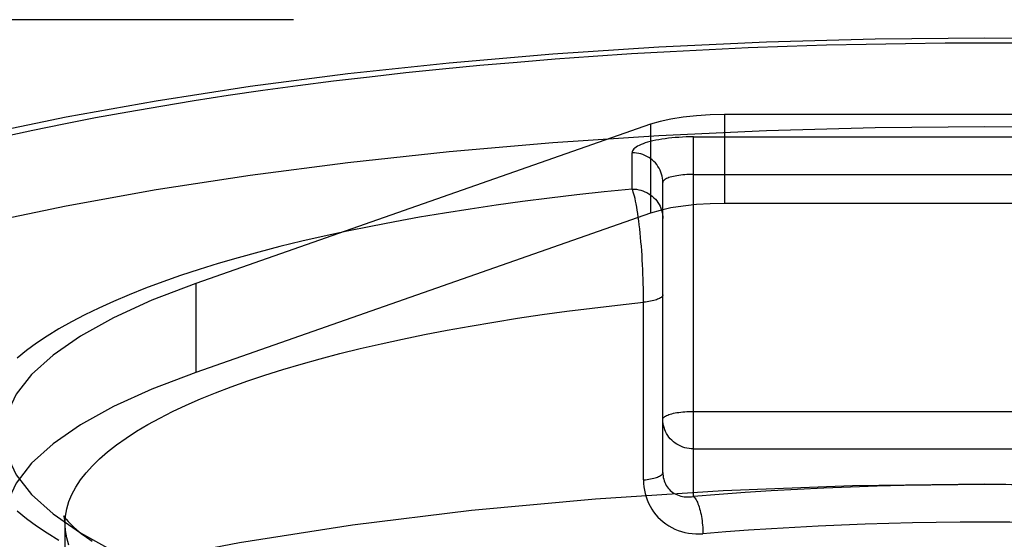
# Model space of a CAD drawing. Header units: inches. Extents: x 0 to 253, y 0 to 164.
# Tile 42 of 97: x 43.856 to 44.177, y 119.728 to 119.898. Entities that reach past the tile are written whole.
import ezdxf

# ---------------------------------------------------------------- set-up
doc = ezdxf.new("R2010")
doc.units = ezdxf.units.IN
doc.header["$LTSCALE"] = 13.9398122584
doc.header["$MEASUREMENT"] = 0
doc.linetypes.add('HIDDEN', pattern=[0.2, 0.1, -0.1])
doc.layers.add('DEFAULT_2', color=8, linetype='HIDDEN')

msp = doc.modelspace()

# ---------------------------------------------------------------- linework, layer by layer
at = {"layer": 'DEFAULT_2', "color": 8, "linetype": 'HIDDEN'}
for p, q in [((46.7328263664, 119.8975291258), (42.5543263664, 119.8975291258)), ((44.0854546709, 119.8665607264), (44.0854546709, 119.8375829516)), ((44.2551980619, 119.8665607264), (44.0854546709, 119.8665607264)), ((44.0613322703, 119.8634123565), (43.9130207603, 119.8114961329)), ((44.0613322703, 119.8634123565), (44.0613322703, 119.8344345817)), ((44.07532636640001, 119.7420373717), (44.07532636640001, 119.8593137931)), ((44.07532636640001, 119.8593137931), (44.2653263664, 119.8593137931)), ((44.0553263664, 119.842312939), (44.0553263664, 119.8541374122)), ((44.07532636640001, 119.8470663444), (44.2653263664, 119.8470663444)), ((44.0653263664, 119.749832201), (44.0653263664, 119.844478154)), ((44.2551980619, 119.8375829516), (44.0854546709, 119.8375829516)), ((44.0613322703, 119.8344345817), (43.9130207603, 119.7825183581)), ((43.9130207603, 119.8114961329), (43.9130207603, 119.7825183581)), ((44.0590360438, 119.747428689), (44.0590308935, 119.8068794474)), ((44.07532636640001, 119.7697922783), (44.2653263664, 119.7697922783)), ((44.07532636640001, 119.7575448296), (44.2653263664, 119.7575448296)), ((43.8703263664, 118.6214982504), (43.8703263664, 119.7332788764))]:
    msp.add_line(p, q, dxfattribs=at)
for points in [[(43.6703263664, 119.7622566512), (43.6716051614, 119.7714885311), (43.6754156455, 119.7806735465), (43.6817576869, 119.7897643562), (43.6905798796, 119.7987155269), (43.7018560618, 119.8074802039), (43.7155103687, 119.8160153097), (43.7314911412, 119.8242754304), (43.74969960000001, 119.8322207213), (43.7700596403, 119.8398081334), (43.7924515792, 119.8470018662), (43.8167764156, 119.8537621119), (43.84289599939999, 119.8600578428), (43.8706904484, 119.8658533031), (43.9000059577, 119.8711228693), (43.93070420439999, 119.8758355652), (43.9626188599, 119.8799716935), (43.9955959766, 119.8835056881), (44.029460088, 119.8864241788), (44.0640447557, 119.8887075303), (44.09916894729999, 119.8903489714), (44.13456658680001, 119.8913335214), (44.1703263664, 119.8916661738)], [(44.1703263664, 119.8916661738), (44.2060861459, 119.8913335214), (44.2414837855, 119.8903489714), (44.2766079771, 119.8887075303), (44.31119264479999, 119.8864241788), (44.3450567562, 119.8835056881), (44.3780338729, 119.8799716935), (44.4099485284, 119.8758355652), (44.4406467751, 119.8711228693), (44.4699622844, 119.8658533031), (44.4977567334, 119.8600578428), (44.5238763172, 119.8537621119), (44.5482011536, 119.8470018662), (44.5705930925, 119.8398081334), (44.5909531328, 119.8322207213), (44.6091615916, 119.8242754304), (44.6251423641, 119.8160153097), (44.638796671, 119.8074802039), (44.65007285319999, 119.7987155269), (44.6588950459, 119.7897643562), (44.66523708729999, 119.7806735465), (44.6690475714, 119.7714885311), (44.6703263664, 119.7622566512)], [(43.8498240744, 119.8593812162), (43.859757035, 119.8615193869), (43.86990295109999, 119.8635894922), (43.8802546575, 119.8655901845), (43.8908052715, 119.8675200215), (43.9015473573, 119.8693777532), (43.9124737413, 119.8711620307), (43.9235767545, 119.8728717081), (43.9348489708, 119.8745055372), (43.9462824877, 119.8760624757), (43.9578696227, 119.877541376), (43.9696022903, 119.8789413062), (43.9814726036, 119.8802612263), (43.9934722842, 119.8815003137), (44.0055932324, 119.882657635), (44.0178270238, 119.8837324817), (44.0301653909, 119.8847240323), (44.0425997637, 119.8856316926), (44.0551216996, 119.8864547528), (44.0677225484, 119.8871927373), (44.0803937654, 119.8878450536), (44.0931265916, 119.8884113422), (44.1059123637, 119.8888911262), (44.1187422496, 119.8892841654), (44.1316075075, 119.8895901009), (44.1444992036, 119.8898088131), (44.1574040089, 119.8899400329), (44.1703263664, 119.88998385)], [(44.1703263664, 119.88998385), (44.1832485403, 119.8899400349)], [(44.0854546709, 119.8665607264), (44.0807486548, 119.8664628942), (44.0762636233, 119.866187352), (44.07194964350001, 119.8657275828), (44.0679565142, 119.8651031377), (44.0644340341, 119.8643335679), (44.0613322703, 119.8634123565)], [(43.6703263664, 119.7332788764), (43.6716051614, 119.7425107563), (43.6754156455, 119.7516957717), (43.6817576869, 119.7607865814), (43.6905798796, 119.7697377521), (43.7018560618, 119.7785024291), (43.7155103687, 119.7870375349), (43.7314911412, 119.7952976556), (43.74969960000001, 119.8032429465), (43.7700596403, 119.8108303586), (43.7924515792, 119.8180240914), (43.8167764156, 119.8247843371), (43.84289599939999, 119.831080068), (43.8706904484, 119.8368755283), (43.9000059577, 119.8421450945), (43.93070420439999, 119.8468577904), (43.9626188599, 119.8509939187), (43.9955959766, 119.8545279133), (44.029460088, 119.8574464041), (44.0640447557, 119.8597297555), (44.09916894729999, 119.8613711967), (44.13456658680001, 119.8623557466), (44.1703263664, 119.862688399)], [(44.1703263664, 119.862688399), (44.2060861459, 119.8623557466), (44.2414837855, 119.8613711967), (44.2766079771, 119.8597297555), (44.31119264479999, 119.8574464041), (44.3450567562, 119.8545279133), (44.3780338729, 119.8509939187), (44.4099485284, 119.8468577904), (44.4406467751, 119.8421450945), (44.4699622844, 119.8368755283), (44.4977567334, 119.831080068), (44.5238763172, 119.8247843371), (44.5482011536, 119.8180240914), (44.5705930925, 119.8108303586), (44.5909531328, 119.8032429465), (44.6091615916, 119.7952976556), (44.6251423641, 119.7870375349), (44.638796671, 119.7785024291), (44.65007285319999, 119.7697377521), (44.6588950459, 119.7607865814), (44.66523708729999, 119.7516957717), (44.6690475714, 119.7425107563), (44.6703263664, 119.7332788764)], [(44.07532636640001, 119.8593137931), (44.0741203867, 119.8593043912), (44.07292135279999, 119.859276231), (44.0717265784, 119.8592292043), (44.070544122, 119.8591636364), (44.069380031, 119.8590796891), (44.068237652, 119.8589777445), (44.06712096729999, 119.8588580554), (44.0660341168, 119.8587211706), (44.0649813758, 119.8585675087), (44.0639663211, 119.8583977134), (44.062992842, 119.8582123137), (44.0620642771, 119.8580120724), (44.0611842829, 119.8577976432), (44.0603557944, 119.8575698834), (44.0595821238, 119.8573295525), (44.0588657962, 119.8570775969), (44.05820975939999, 119.8568148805), (44.0576160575, 119.8565424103), (44.0570871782, 119.8562611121), (44.05662473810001, 119.8559720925), (44.0562308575, 119.8556764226), (44.0559065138, 119.8553751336), (44.05565318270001, 119.8550690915), (44.0554714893, 119.8547598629), (44.0553626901, 119.8544495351), (44.0553263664, 119.8541374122)], [(44.0653263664, 119.844478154), (44.0653008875, 119.8451672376), (44.0652245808, 119.8458528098), (44.0650978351, 119.846531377), (44.0649212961, 119.8471994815), (44.06469586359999, 119.8478537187), (44.0644226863, 119.8484907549), (44.0641031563, 119.8491073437), (44.0637389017, 119.8497003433), (44.0633317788, 119.8502667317), (44.0628838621, 119.8508036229), (44.0623974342, 119.851308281), (44.0618749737, 119.8517781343), (44.06131914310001, 119.8522107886), (44.0607327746, 119.8526040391), (44.0601188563, 119.852955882), (44.0594805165, 119.8532645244), (44.0588210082, 119.8535283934), (44.058143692, 119.8537461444), (44.0574520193, 119.8539166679), (44.0567495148, 119.8540390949), (44.05603975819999, 119.8541128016), (44.0553263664, 119.8541374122)], [(44.07532636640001, 119.8470663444), (44.0746129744, 119.84705975), (44.07390321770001, 119.8470400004), (44.07320071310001, 119.8470071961), (44.0725090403, 119.8469615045), (44.0718317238, 119.8469031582), (44.0711722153, 119.8468324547), (44.07053387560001, 119.8467497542), (44.0699199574, 119.8466554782), (44.0693335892, 119.8465501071), (44.0687777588, 119.8464341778), (44.06825529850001, 119.846308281), (44.0677688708, 119.8461730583), (44.0673209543, 119.8460291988), (44.0669138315, 119.8458774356), (44.066549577, 119.8457185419), (44.0662300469, 119.8455533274), (44.0659568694, 119.845382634), (44.0657314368, 119.8452073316), (44.0655548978, 119.8450283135), (44.065428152, 119.844846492), (44.0653518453, 119.8446627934), (44.0653263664, 119.844478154)], [(44.0553263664, 119.842312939), (44.046216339, 119.8413963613), (44.0372199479, 119.8404108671), (44.0283324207, 119.8393558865), (44.0195680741, 119.8382331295), (44.0109376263, 119.8370437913), (44.0024471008, 119.8357888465), (43.9941035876, 119.8344692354), (43.9859146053, 119.8330862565), (43.9778878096, 119.8316410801), (43.97002987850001, 119.830135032), (43.962347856, 119.8285693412), (43.9548482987, 119.8269454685), (43.9475380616, 119.8252647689), (43.940423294, 119.8235287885), (43.9335104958, 119.821738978), (43.926805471, 119.8198969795), (43.9203143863, 119.8180043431), (43.9140426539, 119.8160627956), (43.907996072, 119.8140739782), (43.9021796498, 119.8120396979), (43.8965988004, 119.8099616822), (43.8912581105, 119.8078418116), (43.88616258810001, 119.8056818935), (43.8813163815, 119.8034838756), (43.8767240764, 119.8012496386), (43.8723893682, 119.7989811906), (43.8683164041, 119.7966804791), (43.8645084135, 119.7943495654), (43.8609690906, 119.7919904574), (43.8577011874, 119.7896052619), (43.8547079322, 119.7871960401)], [(44.0590308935, 119.8068794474), (44.05901529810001, 119.808393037), (44.0589894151, 119.8099210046), (44.0589532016, 119.8114595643), (44.0589068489, 119.8130048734), (44.0588503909, 119.814552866), (44.05878408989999, 119.8160994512), (44.05870805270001, 119.8176407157), (44.058622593, 119.8191726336), (44.0585278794, 119.8206913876), (44.0584242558, 119.8221931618), (44.0583119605, 119.823673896), (44.0581913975, 119.8251296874), (44.0580628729, 119.8265563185), (44.0579268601, 119.8279497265), (44.0577837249, 119.8293058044), (44.0576339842, 119.8306205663), (44.05747806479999, 119.8318900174), (44.05731651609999, 119.8331103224), (44.0571498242, 119.8342776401), (44.0569785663, 119.835388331), (44.0568032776, 119.8364388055), (44.0566245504, 119.8374256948), (44.0564429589, 119.83834579), (44.05625909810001, 119.8391961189), (44.0560735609, 119.8399738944), (44.0558869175, 119.8406765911), (44.0556997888, 119.8413019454), (44.05551222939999, 119.8418478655), (44.0553263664, 119.8423129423)], [(44.0553263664, 119.8423129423), (44.05603975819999, 119.8422883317), (44.0567495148, 119.842214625), (44.0574520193, 119.842092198), (44.058143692, 119.8419216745), (44.0588210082, 119.8417039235), (44.0594805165, 119.8414400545), (44.0601188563, 119.8411314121), (44.0607327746, 119.8407795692), (44.06131914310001, 119.8403863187), (44.0618749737, 119.8399536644), (44.0623974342, 119.8394838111), (44.0628838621, 119.838979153), (44.0633317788, 119.8384422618), (44.0637389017, 119.8378758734), (44.0641031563, 119.8372828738), (44.0644226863, 119.836666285), (44.06469586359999, 119.8360292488), (44.0649212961, 119.8353750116), (44.0650978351, 119.8347069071), (44.0652245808, 119.8340283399), (44.0653008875, 119.8333427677), (44.0653263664, 119.8326536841)], [(44.0854546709, 119.8375829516), (44.0807486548, 119.8374851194), (44.0762636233, 119.8372095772), (44.07194964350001, 119.836749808), (44.0679565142, 119.8361253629)], [(44.0679565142, 119.8361253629), (44.0644340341, 119.8353557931), (44.0613322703, 119.8344345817)], [(43.9130207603, 119.8114961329), (43.898672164, 119.8060276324), (43.8861198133, 119.8003185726), (43.8753325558, 119.7943497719), (43.8664038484, 119.7881787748), (43.85940813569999, 119.7818429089), (43.8543713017, 119.7753836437), (43.8513439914, 119.7688408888), (43.8503263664, 119.7622566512)], [(44.0653263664, 119.8077877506), (44.0653044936, 119.8076166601), (44.0652389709, 119.8074463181), (44.0651300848, 119.8072774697), (44.0649783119, 119.8071108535), (44.0647843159, 119.8069471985), (44.0645489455, 119.8067872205), (44.0642732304, 119.8066316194), (44.0639583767, 119.8064810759), (44.0636057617, 119.8063362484), (44.0632169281, 119.8061977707), (44.0627935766, 119.8060662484), (44.0623375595, 119.805942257), (44.0618508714, 119.8058263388), (44.06133564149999, 119.8057190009), (44.0607941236, 119.8056207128), (44.0602286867, 119.8055319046), (44.0596418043, 119.8054529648), (44.0590360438, 119.8053842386)], [(43.8703263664, 119.7332788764), (43.8704661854, 119.7356491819), (43.870885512, 119.738017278), (43.8715839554, 119.7403809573), (43.8725608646, 119.7427380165), (43.8738153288, 119.7450862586), (43.8753461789, 119.7474234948), (43.8771519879, 119.7497475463), (43.8792310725, 119.752056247), (43.8815814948, 119.7543474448), (43.8842010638, 119.756619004), (43.8870873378, 119.7588688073), (43.8902376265, 119.7610947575), (43.8936489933, 119.7632947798), (43.8973182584, 119.7654668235), (43.9012420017, 119.7676088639), (43.90541656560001, 119.7697189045), (43.90983805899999, 119.7717949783), (43.9145023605, 119.7738351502), (43.9194051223, 119.7758375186), (43.9245417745, 119.7778002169), (43.9299075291, 119.7797214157), (43.93549738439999, 119.7815993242), (43.94130613, 119.7834321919), (43.9473283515, 119.7852183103), (43.9535584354, 119.7869560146), (43.9599905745, 119.7886436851), (43.9666187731, 119.7902797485), (43.973436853, 119.7918626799), (43.9804384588, 119.7933910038), (43.9876170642, 119.7948632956), (43.9949659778, 119.7962781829), (44.00247834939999, 119.7976343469), (44.0101471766, 119.7989305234), (44.0179653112, 119.8001655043), (44.0259254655, 119.8013381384), (44.0340202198, 119.8024473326), (44.04224202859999, 119.8034920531), (44.0505832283, 119.804471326), (44.0590360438, 119.8053842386)], [(43.9130207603, 119.7825183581), (43.898672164, 119.7770498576), (43.8861198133, 119.7713407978), (43.8753325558, 119.7653719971), (43.8664038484, 119.759201), (43.85940813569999, 119.7528651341), (43.8543713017, 119.746405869), (43.8513439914, 119.739863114)], [(44.0653263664, 119.7672040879), (44.06535184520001, 119.7673887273), (44.065428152, 119.7675724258), (44.0655548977, 119.7677542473), (44.0657314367, 119.7679332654), (44.0659568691, 119.7681085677), (44.0662300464, 119.7682792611), (44.06654957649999, 119.7684444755), (44.0669138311, 119.7686033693), (44.067320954, 119.7687551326), (44.0677688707, 119.7688989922), (44.06825529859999, 119.7690342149), (44.0687777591, 119.7691601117), (44.0693335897, 119.7692760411), (44.0699199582, 119.7693814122), (44.07053387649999, 119.7694756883), (44.0711722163, 119.7695583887), (44.0718317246, 119.7696290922), (44.0725090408, 119.7696874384), (44.0732007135, 119.7697331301), (44.07390321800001, 119.7697659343), (44.0746129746, 119.7697856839), (44.07532636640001, 119.7697922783)], [(44.07532636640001, 119.7575448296), (44.0746128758, 119.7575694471), (44.0739030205, 119.7576431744), (44.0732004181, 119.757765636), (44.0725086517, 119.7579362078), (44.0718312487, 119.75815402), (44.0711716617, 119.7584179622), (44.0705332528, 119.7587266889), (44.0699192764, 119.759078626), (44.0693328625, 119.7594719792), (44.06877699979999, 119.7599047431), (44.0682545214, 119.7603747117), (44.0677680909, 119.7608794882), (44.06732018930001, 119.761416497), (44.0669130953, 119.7619830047), (44.0665488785, 119.762576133), (44.0662294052, 119.7631928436), (44.0659563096, 119.7638299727), (44.0657309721, 119.7644842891), (44.0655545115, 119.7651525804), (44.0654279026, 119.7658311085), (44.0653517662, 119.7665160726), (44.0653263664, 119.7672040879)], [(43.8503263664, 119.7622566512), (43.8513439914, 119.7556724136), (43.8543713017, 119.7491296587), (43.85940813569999, 119.7426703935), (43.8664038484, 119.7363345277)], [(44.0590360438, 119.747428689), (44.0596418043, 119.7474974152), (44.0602286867, 119.747576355), (44.0607941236, 119.7476651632), (44.06133564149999, 119.7477634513), (44.0618508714, 119.7478707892), (44.0623375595, 119.7479867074), (44.0627935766, 119.7481106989), (44.0632169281, 119.7482422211), (44.0636057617, 119.7483806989), (44.0639583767, 119.7485255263), (44.0642732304, 119.7486760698), (44.0645489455, 119.7488316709), (44.0647843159, 119.7489916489), (44.0649783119, 119.749155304), (44.0651300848, 119.7493219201), (44.0652389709, 119.7494907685), (44.0653044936, 119.7496611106), (44.0653263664, 119.749832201)], [(44.0653263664, 119.749832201), (44.0653427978, 119.7492820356), (44.0653926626, 119.7487354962), (44.0654767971, 119.7481941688), (44.0655956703, 119.7476611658), (44.0657495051, 119.747139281), (44.0659381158, 119.7466313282), (44.0661609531, 119.7461402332), (44.0664172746, 119.7456682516), (44.0667057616, 119.745218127), (44.0670258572, 119.7447907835), (44.0673766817, 119.7443876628), (44.06775751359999, 119.7440098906), (44.06816770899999, 119.7436585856), (44.0686059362, 119.743335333), (44.0690710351, 119.7430414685), (44.0695610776, 119.7427785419), (44.07007411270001, 119.7425478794), (44.07060796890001, 119.7423505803), (44.0711603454, 119.7421875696), (44.0717287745, 119.7420595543), (44.0723107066, 119.7419670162), (44.0729034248, 119.7419102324), (44.0735041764, 119.7418892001), (44.0741101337, 119.7419037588), (44.0747182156, 119.7419532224), (44.07532636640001, 119.7420376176)], [(44.0590360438, 119.747428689), (44.0590671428, 119.7463229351), (44.05916435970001, 119.7452211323), (44.0593274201, 119.7441204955), (44.05955727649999, 119.743029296), (44.0598552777, 119.7419529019), (44.0602200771, 119.7408971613), (44.0606515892, 119.7398681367), (44.06114748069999, 119.738870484), (44.0617058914, 119.7379101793), (44.0623253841, 119.7369892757), (44.0630044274, 119.7361109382), (44.0637414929, 119.7352777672), (44.0645355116, 119.7344922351), (44.0653836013, 119.7337578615), (44.0662839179, 119.7330778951), (44.0672322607, 119.7324556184), (44.0682253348, 119.7318946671), (44.0692585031, 119.7313972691), (44.0703276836, 119.7309664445), (44.0714277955, 119.7306035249), (44.0725541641, 119.730310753), (44.073701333, 119.7300885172), (44.0748640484, 119.7299382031), (44.0760368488, 119.7298591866), (44.0772115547, 119.7298513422), (44.0783908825, 119.7299146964)], [(44.1703263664, 119.7460559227), (44.1272403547, 119.7455015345), (44.0849743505, 119.743880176), (44.0433312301, 119.7411763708), (44.00290236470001, 119.7374365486), (43.9640974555, 119.7326820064), (43.92726438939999, 119.7269726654), (43.8927889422, 119.7203501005), (43.8609671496, 119.7128906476), (43.8321460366, 119.7046545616), (43.806558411, 119.6957316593), (43.7844992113, 119.6861985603), (43.7661290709, 119.6761551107), (43.7516795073, 119.6656913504), (43.7412328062, 119.6549133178), (43.7349481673, 119.6439210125), (43.7328263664, 119.6328225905)], [(44.2653263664, 119.7420379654), (44.2569275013, 119.7427037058), (44.2484671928, 119.7433071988), (44.239942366, 119.7438486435), (44.2313622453, 119.744327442), (44.2227326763, 119.7447431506), (44.2140607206, 119.7450955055), (44.2053528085, 119.745384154), (44.1966166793, 119.7456089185), (44.1878600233, 119.745769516), (44.1790894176, 119.7458659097), (44.1703116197, 119.745897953), (44.1615337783, 119.7458656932), (44.15276293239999, 119.7457690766), (44.14400616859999, 119.7456082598), (44.1352706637, 119.7453832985), (44.12656318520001, 119.7450944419), (44.1178903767, 119.7447418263), (44.1092597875, 119.7443258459), (44.100677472, 119.7438466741), (44.0921545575, 119.7433051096), (44.0837058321, 119.7427021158), (44.07532636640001, 119.7420373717)], [(44.6078263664, 119.6328225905), (44.60570456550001, 119.6439210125), (44.5994199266, 119.6549133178), (44.5889732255, 119.6656913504), (44.5745236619, 119.6761551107), (44.55615352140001, 119.6861985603), (44.5340943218, 119.6957316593), (44.5085066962, 119.7046545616), (44.47968558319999, 119.7128906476), (44.4478637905, 119.7203501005), (44.4133883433, 119.7269726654), (44.37655527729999, 119.7326820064), (44.3377503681, 119.7374365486), (44.29732150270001, 119.7411763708), (44.2556783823, 119.743880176), (44.2134123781, 119.7455015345), (44.1703263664, 119.7460559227)], [(44.07532636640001, 119.7420376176), (44.0755449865, 119.7418372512), (44.0757624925, 119.7415886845), (44.0759777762, 119.741293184), (44.0761897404, 119.7409522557), (44.076397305, 119.7405676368), (44.0765994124, 119.7401412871), (44.0767950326, 119.7396753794), (44.0769831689, 119.7391722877), (44.0771628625, 119.7386345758), (44.07733319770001, 119.7380649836), (44.0774933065, 119.7374664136), (44.0776423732, 119.7368419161), (44.0777796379, 119.7361946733), (44.0779044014, 119.7355279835), (44.0780160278, 119.7348452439), (44.0781139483, 119.7341499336), (44.07819766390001, 119.7334455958), (44.07826674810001, 119.7327358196), (44.0783208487, 119.7320242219), (44.0783596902, 119.7313144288), (44.0783830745, 119.7306100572), (44.0783908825, 119.7299146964)], [(43.8547078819, 119.7373173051), (43.8577011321, 119.7349080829), (43.8609690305, 119.732522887), (43.8645083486, 119.7301637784), (43.8683163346, 119.7278328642)], [(43.8664038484, 119.7363345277), (43.8753325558, 119.7301635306), (43.8861198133, 119.7241947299), (43.898672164, 119.7184856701), (43.9130207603, 119.7130171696)], [(43.8699122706, 119.7356803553), (43.8699015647, 119.7357048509), (43.8699016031, 119.735708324), (43.8700225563, 119.7355057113), (43.8702808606, 119.7351284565), (43.8706952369, 119.7345928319), (43.8712808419, 119.7339144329), (43.8720528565, 119.7331050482), (43.8730257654, 119.7321749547), (43.87421204, 119.7311346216), (43.87562467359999, 119.7299926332), (43.87727320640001, 119.7287591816), (43.8791676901, 119.7274428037)], [(43.8702687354, 119.7342264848), (43.87013918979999, 119.7349579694), (43.8699981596, 119.7354540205), (43.8699122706, 119.7356803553)], [(43.8715839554, 119.7261767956), (43.870885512, 119.7285404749), (43.8704661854, 119.730908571), (43.8702687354, 119.7342264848)], [(44.1703263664, 119.7336505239), (44.1623582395, 119.7336231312), (44.1544795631, 119.7335421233), (44.1467160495, 119.7334096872), (44.1390109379, 119.7332263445), (44.13130884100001, 119.732991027), (44.1236322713, 119.7327042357), (44.1159795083, 119.7323658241), (44.1083679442, 119.7319765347), (44.1008219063, 119.731537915), (44.0933177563, 119.7310487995), (44.0858361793, 119.7305075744), (44.0783908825, 119.7299146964)], [(44.2622618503, 119.7299146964), (44.2549375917, 119.7304983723), (44.2475484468, 119.7310341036), (44.2400946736, 119.7315216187), (44.23259407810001, 119.7319595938), (44.2250704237, 119.7323468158), (44.2175075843, 119.7326842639), (44.2099130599, 119.7329715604), (44.2022386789, 119.7332099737), (44.19443249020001, 119.7333994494), (44.1865114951, 119.7335374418), (44.1784735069, 119.7336218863), (44.1703263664, 119.7336505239)]]:
    msp.add_lwpolyline(points, dxfattribs=at)

doc.saveas('drawing.dxf')
